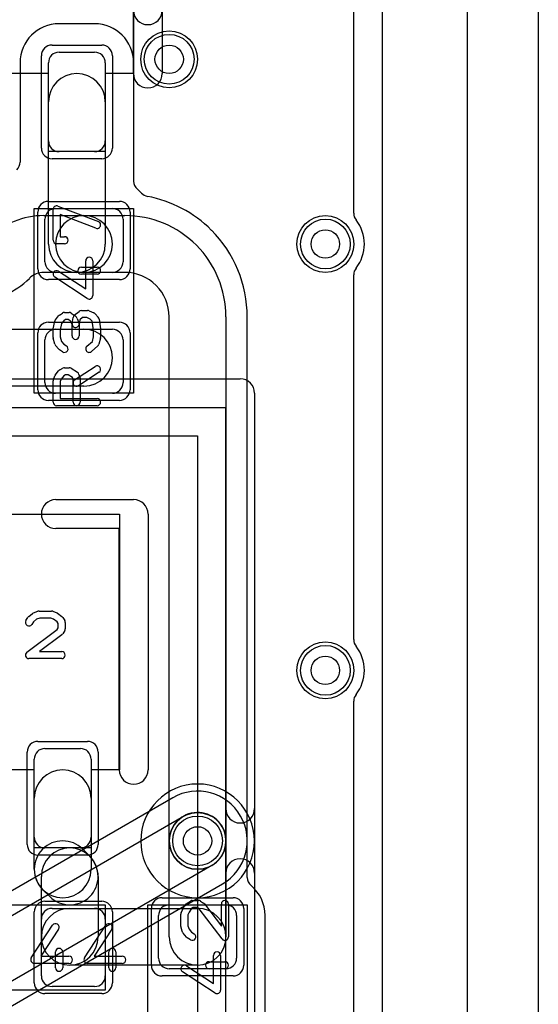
# Model space of a CAD drawing. Extents: x 0 to 20.5, y -1 to 20.
# Tile 15 of 22: x 16.8 to 20.5, y 4.7 to 11.6. Entities that reach past the tile are written whole.
import ezdxf

# ---------------------------------------------------------------- set-up
doc = ezdxf.new("R2010")
doc.units = 0
for name, color, linetype in [('Hole', 1, 'CONTINUOUS'), ('L1', 3, 'CONTINUOUS'), ('L2', 3, 'CONTINUOUS'), ('L3', 3, 'CONTINUOUS'), ('L4', 3, 'CONTINUOUS'), ('MetalMask-A', 176, 'CONTINUOUS'), ('Outline', 7, 'CONTINUOUS'), ('PartsArea-A', 111, 'CONTINUOUS'), ('PartsArea-B', 111, 'CONTINUOUS'), ('PartsSilk-A', 221, 'CONTINUOUS'), ('PartsSilk-B', 221, 'CONTINUOUS'), ('Resist-A', 2, 'CONTINUOUS'), ('Resist-B', 2, 'CONTINUOUS'), ('Silk-A', 140, 'CONTINUOUS'), ('Silk-B', 140, 'CONTINUOUS')]:
    doc.layers.add(name, color=color, linetype=linetype)

msp = doc.modelspace()

# ---------------------------------------------------------------- linework, layer by layer
at = {"layer": 'Hole'}
for centre in [(17.9, 11.3), (19, 10), (19, 7), (18.1, 5.8)]:
    msp.add_circle(centre, 0.1, dxfattribs=at)
at = {"layer": 'L1'}
for p, q in [((19.4, 14.53823), (19.4, 1.1)), ((17.375, 11.55004), (17.125, 11.55004)), ((17.125, 11.35), (17.375, 11.35)), ((16.84996, 11.275), (16.84996, 10.57605)), ((17.05, 10.725), (17.05, 11.275)), ((17.45, 11.275), (17.45, 10.725)), ((17.65004, 10.4431), (17.65004, 11.275)), ((17.05001, 10), (17.05001, 11)), ((17.45001, 11), (17.45001, 10)), ((17.375, 10.65), (17.125, 10.65)), ((17.0164, 10.2), (17.3, 10.2)), ((17.1, 10.25), (17.5, 10.25)), ((17.3, 10.2), (17.58788, 10.2)), ((17.025, 9.875), (17.025, 10.175)), ((17.575, 10.175), (17.575, 9.875)), ((18.09141, 9.99143), (18.09143, 9.99141)), ((17.3, 9.8), (17.01642, 9.8)), ((17.5, 9.8), (17.1, 9.8)), ((17.58788, 9.8), (17.3, 9.8)), ((16.91644, 9.75858), (16.91641, 9.75856)), ((17.80859, 9.70857), (17.80857, 9.70859)), ((17.9, 5.8), (17.9, 9.48788)), ((18.3, 9.48788), (18.3, 5.8)), ((18.45004, 5.5431), (18.45004, 9.48788)), ((16.5, 9.4), (17.3, 9.4)), ((17.1, 9.4), (17.5, 9.4)), ((17.025, 9.025), (17.025, 9.325)), ((17.575, 9.325), (17.575, 9.025)), ((17.3, 9), (16.5, 9)), ((17.5, 8.95), (17.1, 8.95)), ((17.025, 6.45), (17.275, 6.45)), ((16.95, 5.825), (16.95, 6.375)), ((17.35, 6.375), (17.35, 5.825)), ((16.95001, 5.6), (16.95001, 6.1)), ((17.35001, 6.1), (17.35001, 5.6)), ((17.9, 5.125), (17.9, 5.8)), ((18.3, 5.8), (18.3, 5.125)), ((17.275, 5.75), (17.025, 5.75)), ((17.29143, 5.74142), (17.34142, 5.69143)), ((17, 5.125), (17, 5.55001)), ((17.4, 5.55001), (17.4, 5.125)), ((17.05858, 5.40859), (17.00859, 5.45858)), ((17.9, 5.35), (18.3, 5.35)), ((17.075, 5.325), (17.375, 5.325)), ((17.2, 5.325), (18.1, 5.325)), ((17.825, 4.975), (17.825, 5.275)), ((18.375, 5.275), (18.375, 4.975)), ((18.57504, 4.125), (18.57504, 5.275)), ((17, 4.85), (17, 5.25)), ((17.45, 5.25), (17.45, 4.85)), ((18.1, 4.925), (17.2, 4.925)), ((18.3, 4.9), (17.9, 4.9)), ((17.375, 4.775), (17.075, 4.775))]:
    msp.add_line(p, q, dxfattribs=at)
for centre in [(17.9, 11.3), (19, 10), (19, 7), (18.1, 5.8)]:
    msp.add_circle(centre, 0.2, dxfattribs=at)
for centre, radius, start, end in [((17.125, 11.275), 0.27504, 90, 180), ((17.375, 11.275), 0.27504, 0, 90), ((17.125, 11.275), 0.075, 90, 180), ((17.375, 11.275), 0.075, 0, 90), ((17.25001, 11), 0.2, 0, 180), ((17.125, 10.725), 0.075, 180, -90), ((17.375, 10.725), 0.075, -90, 0), ((16.77499, 10.57605), 0.07497, -45, 0), ((17.72501, 10.4431), 0.07498, 180, -130.006151), ((17.5, 10.175), 0.27504, 41.958257, 49.994114), ((17.76028, 10.40901), 0.07497, -138.044032, -100.599468), ((17.58786, 9.48789), 0.86215, 45.046992, 79.397532), ((17.01642, 9.6586), 0.5414, 90.002117, 135), ((17.1, 10.175), 0.075, 90, 180), ((17.3, 10), 0.2, 90, -90), ((17.3, 10), 0.2, -90, 90), ((17.5, 10.175), 0.075, 0, 90), ((17.58787, 9.48789), 0.71211, 45, 89.999195), ((18.24996, 10.15108), 0.07497, -134.951366, -134.378478), ((17.58789, 9.48788), 0.86215, 0, 44.99906), ((17.25001, 10), 0.2, 180, 0), ((17.58789, 9.48788), 0.71211, 0, 44.999431), ((17.1, 9.875), 0.075, 180, -90), ((17.5, 9.875), 0.075, -90, 0), ((17.01642, 9.6586), 0.1414, 90, 135), ((17.58787, 9.48789), 0.31211, 45, 89.998164), ((16.53359, 10.1414), 0.5414, -90, -45.001497), ((17.58789, 9.48788), 0.31211, 0, 44.998702), ((17.1, 9.325), 0.075, 90, 180), ((17.3, 9.2), 0.2, -90, 90), ((17.5, 9.325), 0.075, 0, 90), ((17.1, 9.025), 0.075, 180, -90), ((17.5, 9.025), 0.075, -90, 0), ((17.025, 6.375), 0.075, 90, 180), ((17.275, 6.375), 0.075, 0, 90), ((17.15001, 6.1), 0.2, 0, 180), ((18.1, 5.8), 0.2, 0, 180), ((17.025, 5.825), 0.075, 180, -90), ((17.275, 5.825), 0.075, -90, 0), ((17.15001, 5.6), 0.2, 45, -135), ((18.1, 5.8), 0.2, 180, 0), ((17.2, 5.55001), 0.2, 0, 180), ((17.2, 5.55001), 0.2, -135, 45), ((17.15001, 5.6), 0.2, 180, 0), ((18.52501, 5.5431), 0.07498, 180, -130.006151), ((18.3, 5.275), 0.27504, 0, 49.994114), ((17.9, 5.275), 0.075, 90, 180), ((18.3, 5.275), 0.075, 0, 90), ((17.2, 5.125), 0.2, 90, -90), ((17.075, 5.25), 0.075, 90, 180), ((17.375, 5.25), 0.075, 0, 90), ((18.1, 5.125), 0.2, -90, 90), ((17.2, 5.125), 0.2, 180, 0), ((18.1, 5.125), 0.2, 180, 0), ((17.9, 4.975), 0.075, 180, -90), ((18.3, 4.975), 0.075, -90, 0), ((17.075, 4.85), 0.075, 180, -90), ((17.375, 4.85), 0.075, -90, 0)]:
    msp.add_arc(centre, radius, start, end, dxfattribs=at)
at = {"layer": 'L2'}
msp.add_line((19.4, 14.53823), (19.4, 1.1), dxfattribs=at)
for centre in [(17.9, 11.3), (19, 10), (19, 7)]:
    msp.add_circle(centre, 0.2, dxfattribs=at)
for start, end in [(90, -90), (-90, 90)]:
    msp.add_arc((18.1, 5.8), 0.40004, start, end, dxfattribs=at)
at = {"layer": 'L3'}
msp.add_line((19.4, 14.53823), (19.4, 1.1), dxfattribs=at)
for centre in [(17.9, 11.3), (19, 10), (19, 7)]:
    msp.add_circle(centre, 0.2, dxfattribs=at)
for start, end in [(90, -90), (-90, 90)]:
    msp.add_arc((18.1, 5.8), 0.40004, start, end, dxfattribs=at)
at = {"layer": 'L4'}
for p, q in [((19.4, 14.53823), (19.4, 1.1)), ((17.92498, 6.10314), (15.51254, 4.71032)), ((15.58757, 4.58038), (18, 5.9732)), ((18.2, 5.6268), (15.78757, 4.23397)), ((16.37594, 4.40042), (18.27503, 5.49686))]:
    msp.add_line(p, q, dxfattribs=at)
for centre in [(17.9, 11.3), (19, 10), (19, 7), (18.1, 5.8)]:
    msp.add_circle(centre, 0.2, dxfattribs=at)
for radius, start, end in [(0.35004, -59.998293, 120.000289), (0.2, -59.999272, 120.000052)]:
    msp.add_arc((18.1, 5.8), radius, start, end, dxfattribs=at)
at = {"layer": 'MetalMask-A'}
for p, q in [((17.125, 11.35), (17.375, 11.35)), ((17.05, 10.725), (17.05, 11.275)), ((17.45, 11.275), (17.45, 10.725)), ((17.375, 10.65), (17.125, 10.65)), ((17.1, 10.25), (17.5, 10.25)), ((17.025, 9.875), (17.025, 10.175)), ((17.575, 10.175), (17.575, 9.875)), ((17.5, 9.8), (17.1, 9.8)), ((17.1, 9.4), (17.5, 9.4)), ((17.025, 9.025), (17.025, 9.325)), ((17.575, 9.325), (17.575, 9.025)), ((17.5, 8.95), (17.1, 8.95)), ((17.025, 6.45), (17.275, 6.45)), ((16.95, 5.825), (16.95, 6.375)), ((17.35, 6.375), (17.35, 5.825)), ((17.275, 5.75), (17.025, 5.75)), ((17.9, 5.35), (18.3, 5.35)), ((17.075, 5.325), (17.375, 5.325)), ((17.825, 4.975), (17.825, 5.275)), ((18.375, 5.275), (18.375, 4.975)), ((17, 4.85), (17, 5.25)), ((17.45, 5.25), (17.45, 4.85)), ((18.3, 4.9), (17.9, 4.9)), ((17.375, 4.775), (17.075, 4.775))]:
    msp.add_line(p, q, dxfattribs=at)
for centre, start, end in [((17.125, 11.275), 90, 180), ((17.375, 11.275), 0, 90), ((17.125, 10.725), 180, -90), ((17.375, 10.725), -90, 0), ((17.1, 10.175), 90, 180), ((17.5, 10.175), 0, 90), ((17.1, 9.875), 180, -90), ((17.5, 9.875), -90, 0), ((17.1, 9.325), 90, 180), ((17.5, 9.325), 0, 90), ((17.1, 9.025), 180, -90), ((17.5, 9.025), -90, 0), ((17.025, 6.375), 90, 180), ((17.275, 6.375), 0, 90), ((17.025, 5.825), 180, -90), ((17.275, 5.825), -90, 0), ((17.9, 5.275), 90, 180), ((18.3, 5.275), 0, 90), ((17.075, 5.25), 90, 180), ((17.375, 5.25), 0, 90), ((17.9, 4.975), 180, -90), ((18.3, 4.975), -90, 0), ((17.075, 4.85), 180, -90), ((17.375, 4.85), -90, 0)]:
    msp.add_arc(centre, 0.075, start, end, dxfattribs=at)
at = {"layer": 'Outline'}
msp.add_line((20, 15), (20, 1), dxfattribs=at)
at = {"layer": 'PartsArea-A'}
for p, q in [((17.65, 13), (17.65, 11.2)), ((17.05, 11.2), (16.15, 11.2)), ((17.05, 10.65), (17.05, 11.2)), ((17.65, 11.2), (17.45, 11.2)), ((17.45, 11.2), (17.45, 10.65)), ((17.45, 10.65), (17.05, 10.65)), ((16.95, 8.95), (16.95, 10.25)), ((16.95, 10.25), (17.65, 10.25)), ((17.65, 10.25), (17.65, 8.95)), ((17.65, 8.95), (16.95, 8.95)), ((16.7, 8.1), (17.55, 8.1)), ((17.55, 8.1), (17.55, 6.3)), ((16.95, 6.3), (16.05, 6.3)), ((16.95, 5.75), (16.95, 6.3)), ((17.55, 6.3), (17.35, 6.3)), ((17.35, 6.3), (17.35, 5.75)), ((17.35, 5.75), (16.95, 5.75)), ((16.15, 5.35), (17.45, 5.35)), ((17.45, 5.35), (17.45, 4.75)), ((17.75, 4.05), (17.75, 5.35)), ((17.75, 5.35), (18.45, 5.35)), ((18.45, 5.35), (18.45, 4.05)), ((17.45, 4.75), (16.15, 4.75))]:
    msp.add_line(p, q, dxfattribs=at)
at = {"layer": 'PartsArea-B'}
for p, q in [((15.35, 8.65), (18.1, 8.65)), ((18.1, 8.65), (18.1, 0.75))]:
    msp.add_line(p, q, dxfattribs=at)
at = {"layer": 'PartsSilk-A'}
for p, q in [((17.8516, 13), (17.8516, 11.2)), ((17.6484, 11.2), (17.6484, 12.8984)), ((17.11629, 10.26643), (17.40147, 10.15809)), ((17.08241, 10.02639), (17.08241, 10.24306)), ((17.38371, 10.11135), (17.13241, 10.20682)), ((17.13241, 10.20682), (17.13241, 10.05139)), ((17.13241, 10.05139), (17.16296, 10.05139)), ((17.16296, 10.00139), (17.10741, 10.00139)), ((17.31204, 9.68369), (17.31204, 9.88194)), ((17.36204, 9.88194), (17.36204, 9.6375)), ((17.12108, 9.80843), (17.31204, 9.68369)), ((17.28148, 9.8375), (17.39259, 9.8375)), ((17.39259, 9.7875), (17.28148, 9.7875)), ((17.32337, 9.61657), (17.09374, 9.76657)), ((17.099, 9.46701), (17.12122, 9.49479)), ((17.12749, 9.50037), (17.14971, 9.51426)), ((17.16296, 9.51806), (17.1963, 9.51806)), ((17.20955, 9.51426), (17.23177, 9.50037)), ((17.23215, 9.49838), (17.26548, 9.52615)), ((17.2362, 9.49685), (17.24731, 9.48574)), ((17.28148, 9.53194), (17.32593, 9.53194)), ((17.33554, 9.53002), (17.36887, 9.51614)), ((17.37795, 9.50967), (17.40017, 9.48467)), ((17.08295, 9.40376), (17.09406, 9.45654)), ((17.14176, 9.44042), (17.13241, 9.39601)), ((17.1576, 9.46023), (17.14176, 9.44042)), ((17.17013, 9.46806), (17.1576, 9.46023)), ((17.18913, 9.46806), (17.17013, 9.46806)), ((17.20285, 9.45948), (17.18913, 9.46806)), ((17.20803, 9.4543), (17.20285, 9.45948)), ((17.21574, 9.4331), (17.20803, 9.4543)), ((17.21574, 9.35417), (17.21574, 9.4331)), ((17.21613, 9.44188), (17.22354, 9.48355)), ((17.25313, 9.4766), (17.26424, 9.44604)), ((17.27117, 9.46581), (17.26535, 9.43312)), ((17.26574, 9.4375), (17.26574, 9.35417)), ((17.29053, 9.48194), (17.27117, 9.46581)), ((17.32093, 9.48194), (17.29053, 9.48194)), ((17.34437, 9.47218), (17.32093, 9.48194)), ((17.35795, 9.45691), (17.34437, 9.47218)), ((17.36759, 9.39662), (17.35795, 9.45691)), ((17.40617, 9.47201), (17.41728, 9.40256)), ((17.08241, 9.34306), (17.08241, 9.39861)), ((17.13241, 9.39601), (17.13241, 9.34634)), ((17.36759, 9.34634), (17.36759, 9.39662)), ((17.41759, 9.39861), (17.41759, 9.34306)), ((17.09436, 9.29495), (17.08325, 9.33662)), ((17.12205, 9.25978), (17.09983, 9.28478)), ((17.13241, 9.34634), (17.14115, 9.31356)), ((17.14115, 9.31356), (17.15704, 9.29568)), ((17.15704, 9.29568), (17.17621, 9.2837)), ((17.32058, 9.28131), (17.35929, 9.31519)), ((17.35929, 9.31519), (17.36759, 9.34634)), ((17.41675, 9.33662), (17.40564, 9.29495)), ((17.14971, 9.2413), (17.12749, 9.25519)), ((17.39794, 9.28258), (17.3535, 9.24369)), ((17.0983, 9.0772), (17.12052, 9.10776)), ((17.12956, 9.11542), (17.15178, 9.12653)), ((17.16886, 9.07917), (17.15737, 9.07343)), ((17.16296, 9.12917), (17.1963, 9.12917)), ((17.18913, 9.07917), (17.16886, 9.07917)), ((17.21913, 9.06042), (17.18913, 9.07917)), ((17.20955, 9.12537), (17.25399, 9.09759)), ((17.23447, 9.04453), (17.37891, 9.13898)), ((17.40627, 9.09714), (17.26183, 9.00269)), ((17.2649, 9.08283), (17.27231, 9.05505)), ((17.08241, 8.8875), (17.08241, 9.0375)), ((17.08456, 9.04765), (17.09567, 9.07265)), ((17.14029, 9.04993), (17.13241, 9.0322)), ((17.13241, 9.0322), (17.13241, 8.9125)), ((17.15737, 9.07343), (17.14029, 9.04993)), ((17.22315, 9.04533), (17.21913, 9.06042)), ((17.22315, 8.8875), (17.22315, 9.04533)), ((17.27315, 9.04861), (17.27315, 8.8875)), ((17.13241, 8.9125), (17.39259, 8.9125)), ((17.39259, 8.8625), (17.10741, 8.8625)), ((17.1016, 8.2016), (17.65, 8.2016)), ((17.7516, 8.1), (17.7516, 6.3)), ((17.5484, 7.9984), (17.1016, 7.9984)), ((17.5484, 6.3), (17.5484, 7.9984)), ((16.94563, 7.40497), (16.97618, 7.41608)), ((16.98472, 7.41759), (17.07083, 7.41759)), ((17.08011, 7.4158), (17.10789, 7.40469)), ((16.8913, 7.35029), (16.90519, 7.37251)), ((16.91077, 7.37878), (16.93855, 7.401)), ((16.96658, 7.35939), (16.94533, 7.3424)), ((16.98912, 7.36759), (16.96658, 7.35939)), ((17.06602, 7.36759), (16.98912, 7.36759)), ((17.08643, 7.35943), (17.06602, 7.36759)), ((17.11054, 7.34189), (17.08643, 7.35943)), ((17.11331, 7.4017), (17.14387, 7.37948)), ((17.15037, 7.37251), (17.16426, 7.35029)), ((16.89747, 7.12739), (17.11043, 7.28756)), ((16.94533, 7.3424), (16.9337, 7.32379)), ((17.11043, 7.28756), (17.11806, 7.29976)), ((17.11806, 7.32987), (17.11054, 7.34189)), ((17.11806, 7.29976), (17.11806, 7.32987)), ((17.16426, 7.27934), (17.15037, 7.25712)), ((17.16806, 7.33704), (17.16806, 7.29259)), ((17.1442, 7.25039), (16.98733, 7.13241)), ((17.14306, 7.08241), (16.9125, 7.08241)), ((16.98733, 7.13241), (17.14306, 7.13241)), ((17.9983, 5.32581), (18.02052, 5.35637)), ((18.02749, 5.36287), (18.04971, 5.37676)), ((18.06296, 5.38056), (18.10741, 5.38056)), ((18.12066, 5.37676), (18.14288, 5.36287)), ((18.14961, 5.3567), (18.26759, 5.19983)), ((18.26759, 5.19983), (18.26759, 5.35556)), ((18.31759, 5.35556), (18.31759, 5.125)), ((17.98241, 5.19722), (17.98241, 5.28333)), ((17.9842, 5.29261), (17.99531, 5.32039)), ((18.04057, 5.29893), (18.03241, 5.27852)), ((18.03241, 5.27852), (18.03241, 5.20162)), ((18.05811, 5.32304), (18.04057, 5.29893)), ((18.07013, 5.33056), (18.05811, 5.32304)), ((18.10024, 5.33056), (18.07013, 5.33056)), ((18.11244, 5.32293), (18.10024, 5.33056)), ((18.27261, 5.10997), (18.11244, 5.32293)), ((16.92907, 4.97663), (17.07907, 5.20626)), ((17.30407, 4.97663), (17.45407, 5.20626)), ((18.03241, 5.20162), (18.04061, 5.17908)), ((17.12093, 5.17892), (16.99619, 4.98796)), ((17.49593, 5.17892), (17.37119, 4.98796)), ((17.99503, 5.15813), (17.98392, 5.18868)), ((18.02122, 5.12327), (17.999, 5.15105)), ((18.04061, 5.17908), (18.0576, 5.15783)), ((18.0576, 5.15783), (18.07621, 5.1462)), ((18.04971, 5.1038), (18.02749, 5.11769)), ((17.1, 4.90741), (17.1, 5.01852)), ((17.15, 5.01852), (17.15, 4.90741)), ((17.475, 4.90741), (17.475, 5.01852)), ((17.525, 5.01852), (17.525, 4.90741)), ((18.21204, 4.79619), (18.21204, 4.99444)), ((18.26204, 4.99444), (18.26204, 4.75)), ((17.19444, 4.93796), (16.95, 4.93796)), ((16.99619, 4.98796), (17.19444, 4.98796)), ((17.56944, 4.93796), (17.325, 4.93796)), ((17.37119, 4.98796), (17.56944, 4.98796)), ((18.02108, 4.92093), (18.21204, 4.79619)), ((18.18148, 4.95), (18.29259, 4.95)), ((18.22337, 4.72907), (17.99374, 4.87907)), ((18.29259, 4.9), (18.18148, 4.9))]:
    msp.add_line(p, q, dxfattribs=at)
for centre, radius, start, end in [((17.75, 11.2), 0.1016, 180, 0), ((17.10741, 10.24306), 0.025, 69.194494, 180), ((17.39259, 10.13472), 0.025, -110.805506, 69.198195), ((17.16296, 10.02639), 0.025, -90, 90), ((17.10741, 10.02639), 0.025, 180, -90), ((17.33704, 9.88194), 0.025, 0, 180), ((17.10741, 9.7875), 0.025, 56.850263, -123.153564), ((17.28148, 9.8125), 0.025, 90, -90), ((17.39259, 9.8125), 0.025, -90, 90), ((17.33704, 9.6375), 0.025, -123.149737, 0), ((17.14074, 9.47917), 0.025, 122.005383, 141.345223), ((17.16296, 9.49306), 0.025, 90, 122.010019), ((17.1963, 9.49306), 0.025, 57.994617, 90), ((17.24815, 9.47917), 0.025, 129.790899, 169.916736), ((17.21852, 9.47917), 0.025, 45, 57.989981), ((17.28148, 9.50694), 0.025, 90, 129.800498), ((17.32593, 9.50694), 0.025, 67.394238, 90), ((17.35926, 9.49306), 0.025, 41.627831, 67.391122), ((17.11852, 9.45139), 0.025, 141.333033, 168.112983), ((17.24074, 9.4375), 0.025, 169.908369, -10.083264), ((17.22963, 9.46806), 0.025, 19.97136, 45), ((17.24074, 9.4375), 0.025, 0, 19.97859), ((17.38148, 9.46806), 0.025, 9.089372, 41.630694), ((17.10741, 9.39861), 0.025, 168.110161, 180), ((17.24074, 9.35417), 0.025, 180, 0), ((17.39259, 9.39861), 0.025, 0, 9.088668), ((17.10741, 9.34306), 0.025, 180, -165.07115), ((17.11852, 9.30139), 0.025, -165.074487, -138.369306), ((17.38148, 9.30139), 0.025, -48.811918, -14.92885), ((17.39259, 9.34306), 0.025, -14.925513, 0), ((17.14074, 9.27639), 0.025, -138.372169, -122.010019), ((17.16296, 9.2625), 0.025, -122.005383, 57.989981), ((17.33704, 9.2625), 0.025, 131.188082, -48.810424), ((17.11852, 9.0625), 0.025, 143.982737, 156.039637), ((17.14074, 9.09306), 0.025, 116.565051, 143.979316), ((17.16296, 9.10417), 0.025, 90, 116.565051), ((17.1963, 9.10417), 0.025, 57.994617, 90), ((17.24074, 9.07639), 0.025, 14.925513, 57.989981), ((17.39259, 9.11806), 0.025, -56.818537, 123.180863), ((17.10741, 9.0375), 0.025, 156.049145, 180), ((17.24815, 9.02361), 0.025, 123.181463, -56.819137), ((17.24815, 9.04861), 0.025, 0, 14.935268), ((17.10741, 8.8875), 0.025, 180, -90), ((17.24815, 8.8875), 0.025, 180, 0), ((17.39259, 8.8875), 0.025, -90, 90), ((17.1016, 8.1), 0.1016, 90, -90), ((17.65, 8.1), 0.1016, 0, 90), ((16.98472, 7.39259), 0.025, 90, 109.984612), ((17.07083, 7.39259), 0.025, 68.207103, 90), ((16.9125, 7.33704), 0.025, 147.994617, -32.010019), ((16.92639, 7.35926), 0.025, 128.666967, 147.989981), ((16.95417, 7.38148), 0.025, 109.97919, 128.654777), ((17.09861, 7.38148), 0.025, 53.982737, 68.202147), ((17.12917, 7.35926), 0.025, 32.005383, 53.979316), ((17.14306, 7.33704), 0.025, 0, 32.010019), ((17.14306, 7.29259), 0.025, -32.005383, 0), ((17.12917, 7.27037), 0.025, -53.047603, -32.010019), ((16.9125, 7.10741), 0.025, 126.952397, -90), ((17.14306, 7.10741), 0.025, -90, 90), ((17.65, 6.3), 0.1016, 180, 0), ((18.04074, 5.34167), 0.025, 122.005383, 143.979316), ((18.06296, 5.35556), 0.025, 90, 122.010019), ((18.10741, 5.35556), 0.025, 57.994617, 90), ((18.12963, 5.34167), 0.025, 36.952397, 57.989981), ((18.29259, 5.35556), 0.025, 0, 180), ((18.00741, 5.28333), 0.025, 158.207103, 180), ((18.01852, 5.31111), 0.025, 143.982737, 158.202147), ((17.1, 5.19259), 0.025, -33.149737, 146.846436), ((17.475, 5.19259), 0.025, -33.149737, 146.846436), ((18.00741, 5.19722), 0.025, 180, -160.015388), ((18.01852, 5.16667), 0.025, -160.02081, -141.345223), ((18.06296, 5.125), 0.025, -122.005383, 57.989981), ((18.04074, 5.13889), 0.025, -141.333033, -122.010019), ((18.29259, 5.125), 0.025, -143.047603, 0), ((17.125, 5.01852), 0.025, 0, 180), ((17.5, 5.01852), 0.025, 0, 180), ((18.23704, 4.99444), 0.025, 0, 180), ((16.95, 4.96296), 0.025, 146.850263, -90), ((17.19444, 4.96296), 0.025, -90, 90), ((17.325, 4.96296), 0.025, 146.850263, -90), ((17.56944, 4.96296), 0.025, -90, 90), ((18.00741, 4.9), 0.025, 56.850263, -123.153564), ((18.18148, 4.925), 0.025, 90, -90), ((18.29259, 4.925), 0.025, -90, 90), ((17.125, 4.90741), 0.025, 180, 0), ((17.5, 4.90741), 0.025, 180, 0), ((18.23704, 4.75), 0.025, -123.149737, 0)]:
    msp.add_arc(centre, radius, start, end, dxfattribs=at)
at = {"layer": 'PartsSilk-B'}
for p, q in [((15.7516, 9.0516), (18.4, 9.0516)), ((18.5016, 8.95), (18.5016, 0.45)), ((18.2984, 8.8484), (15.7516, 8.8484)), ((18.2984, 0.45), (18.2984, 8.8484))]:
    msp.add_line(p, q, dxfattribs=at)
msp.add_arc((18.4, 8.95), 0.1016, 0, 90, dxfattribs=at)
at = {"layer": 'Resist-A'}
for p, q in [((17.075, 11.4), (17.425, 11.4)), ((17, 10.675), (17, 11.325)), ((17.5, 11.325), (17.5, 10.675)), ((17.425, 10.6), (17.075, 10.6)), ((17.05, 10.3), (17.55, 10.3)), ((16.975, 9.825), (16.975, 10.225)), ((17.625, 10.225), (17.625, 9.825)), ((17.55, 9.75), (17.05, 9.75)), ((17.05, 9.45), (17.55, 9.45)), ((16.975, 8.975), (16.975, 9.375)), ((17.625, 9.375), (17.625, 8.975)), ((17.55, 8.9), (17.05, 8.9)), ((16.975, 6.5), (17.325, 6.5)), ((16.9, 5.775), (16.9, 6.425)), ((17.4, 6.425), (17.4, 5.775)), ((17.325, 5.7), (16.975, 5.7)), ((17.025, 5.375), (17.425, 5.375)), ((17.85, 5.4), (18.35, 5.4)), ((16.95, 4.8), (16.95, 5.3)), ((17.5, 5.3), (17.5, 4.8)), ((17.775, 4.925), (17.775, 5.325)), ((18.425, 5.325), (18.425, 4.925)), ((18.35, 4.85), (17.85, 4.85)), ((17.425, 4.725), (17.025, 4.725))]:
    msp.add_line(p, q, dxfattribs=at)
for centre in [(17.9, 11.3), (19, 10), (19, 7), (18.1, 5.8)]:
    msp.add_circle(centre, 0.175, dxfattribs=at)
for centre, start, end in [((17.075, 11.325), 90, 180), ((17.425, 11.325), 0, 90), ((17.075, 10.675), 180, -90), ((17.425, 10.675), -90, 0), ((17.05, 10.225), 90, 180), ((17.55, 10.225), 0, 90), ((17.05, 9.825), 180, -90), ((17.55, 9.825), -90, 0), ((17.05, 9.375), 90, 180), ((17.55, 9.375), 0, 90), ((17.05, 8.975), 180, -90), ((17.55, 8.975), -90, 0), ((16.975, 6.425), 90, 180), ((17.325, 6.425), 0, 90), ((16.975, 5.775), 180, -90), ((17.325, 5.775), -90, 0), ((17.025, 5.3), 90, 180), ((17.425, 5.3), 0, 90), ((17.85, 5.325), 90, 180), ((18.35, 5.325), 0, 90), ((17.85, 4.925), 180, -90), ((18.35, 4.925), -90, 0), ((17.025, 4.8), 180, -90), ((17.425, 4.8), -90, 0)]:
    msp.add_arc(centre, 0.075, start, end, dxfattribs=at)
at = {"layer": 'Resist-B'}
for centre in [(17.9, 11.3), (19, 10), (19, 7), (18.1, 5.8)]:
    msp.add_circle(centre, 0.175, dxfattribs=at)
at = {"layer": 'Silk-A'}
for p, q in [((20.5, 14.425), (20.5, -0.425)), ((19.2, 10.21651), (19.2, 12.78349)), ((19.2, 7.21651), (19.2, 9.78349)), ((17.1016, 8.2016), (17.65, 8.2016)), ((17.7516, 8.1), (17.7516, 6.3)), ((17.5484, 7.9984), (17.1016, 7.9984)), ((17.5484, 6.3), (17.5484, 7.9984)), ((19.2, 4.21651), (19.2, 6.78349))]:
    msp.add_line(p, q, dxfattribs=at)
for centre, radius, start, end in [((17.75, 11.64544), 0.1016, 180, 0), ((19.275, 10.21651), 0.075, 180, -141.783994), ((19, 10), 0.275, -38.213046, 38.213046), ((19.275, 9.78349), 0.075, 141.783994, 180), ((17.1016, 8.1), 0.1016, 90, -90), ((17.65, 8.1), 0.1016, 0, 90), ((19.275, 7.21651), 0.075, 180, -141.783994), ((19, 7), 0.275, -38.213046, 38.213046), ((19.275, 6.78349), 0.075, 141.783994, 180), ((17.65, 6.3), 0.1016, 180, 0)]:
    msp.add_arc(centre, radius, start, end, dxfattribs=at)
at = {"layer": 'Silk-B'}
for p, q in [((15.7516, 9.0516), (18.4, 9.0516)), ((18.5016, 8.95), (18.5016, 6.02766)), ((18.2984, 8.8484), (15.7516, 8.8484)), ((18.2984, 6.02766), (18.2984, 8.8484)), ((18.2984, 0.97628), (18.2984, 5.57234)), ((18.5016, 5.57234), (18.5016, 0.97628))]:
    msp.add_line(p, q, dxfattribs=at)
for centre, start, end in [((18.4, 8.95), 0, 90), ((18.4, 6.02766), 180, 0), ((18.4, 5.57234), 0, 180)]:
    msp.add_arc(centre, 0.1016, start, end, dxfattribs=at)

doc.saveas('drawing.dxf')
